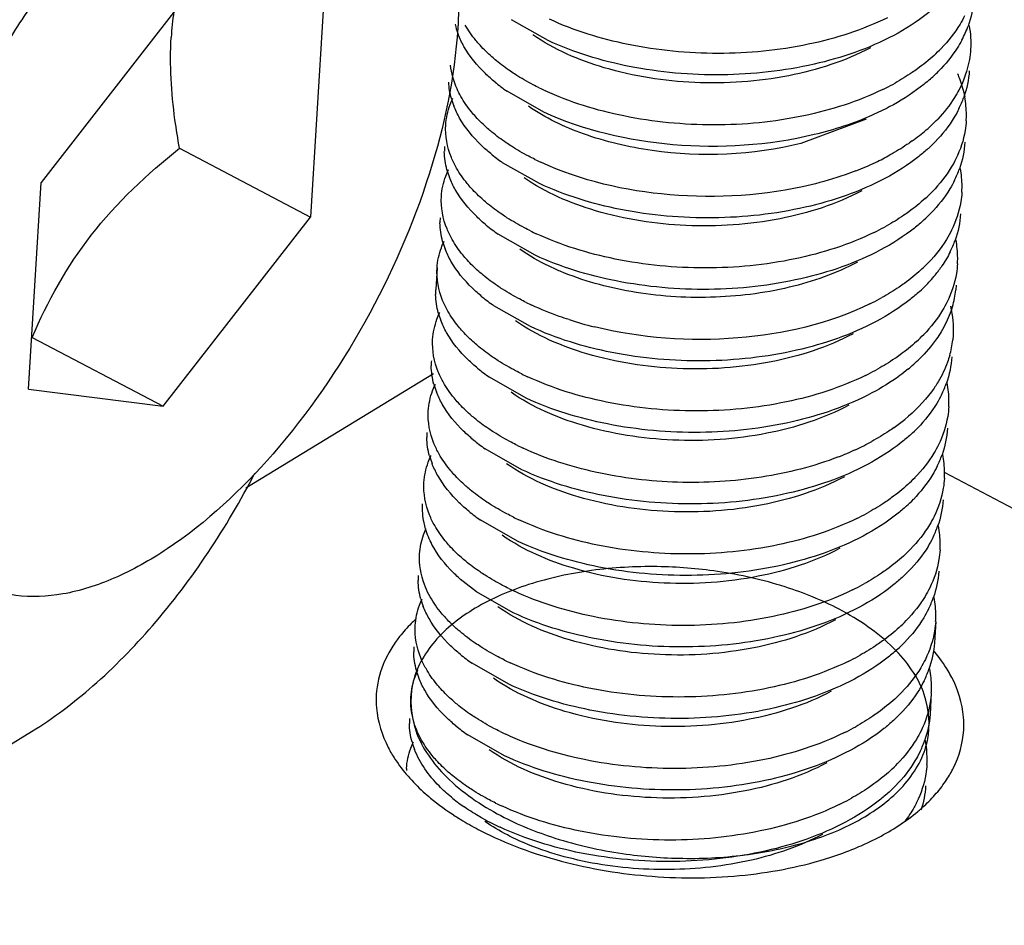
# Model space of a CAD drawing. Header units: millimetres. Extents: x -43833 to -38083, y -3638 to -2112.
# Tile 107 of 114: x -40352 to -40346.31, y -3216.81 to -3211.57. Entities that reach past the tile are written whole.
import ezdxf

# ---------------------------------------------------------------- set-up
doc = ezdxf.new("R2010")
doc.units = ezdxf.units.MM
doc.layers.add('02___PRT_ALL_AXES', color=7, linetype='Continuous')

msp = doc.modelspace()

# ---------------------------------------------------------------- linework, layer by layer
at = {"color": 7, "linetype": 'Continuous'}
for p, q in [((-40351.0285, -3211.4191), (-40351.8796, -3212.5129)), ((-40350.2502, -3211.5189), (-40350.323, -3212.7125)), ((-40348.95, -3211.6922), (-40349.1623, -3211.5713)), ((-40348.9753, -3212.1057), (-40349.1875, -3211.9847)), ((-40347.1123, -3212.1466), (-40347.4894, -3212.2874)), ((-40351.0797, -3212.3149), (-40350.323, -3212.7125)), ((-40349.0005, -3212.5192), (-40349.2128, -3212.3982)), ((-40351.9524, -3213.7065), (-40351.8796, -3212.5129)), ((-40351.1741, -3213.8063), (-40350.323, -3212.7125)), ((-40349.0257, -3212.9326), (-40349.238, -3212.8116)), ((-40346.5923, -3213.1066), (-40346.5946, -3213.1337)), ((-40349.0509, -3213.3461), (-40349.2632, -3213.2251)), ((-40351.9308, -3213.4087), (-40351.1741, -3213.8063)), ((-40346.6099, -3213.396), (-40346.6123, -3213.4231)), ((-40349.6124, -3213.6179), (-40350.6971, -3214.2796)), ((-40349.0762, -3213.7596), (-40349.2884, -3213.6386)), ((-40351.9524, -3213.7065), (-40351.1741, -3213.8063)), ((-40349.1014, -3214.173), (-40349.3137, -3214.052)), ((-40344.777, -3215.179), (-40346.6594, -3214.19)), ((-40349.1266, -3214.5865), (-40349.3389, -3214.4655)), ((-40349.3641, -3214.879), (-40349.4414, -3214.8198)), ((-40349.1518, -3215), (-40349.3641, -3214.879)), ((-40349.1771, -3215.4134), (-40349.3893, -3215.2924)), ((-40374.9025, -3229.6988), (-40351.9341, -3215.6864)), ((-40349.2023, -3215.8269), (-40349.4146, -3215.7059))]:
    msp.add_line(p, q, dxfattribs=at)
for centre, radius, start, end in [((-40349.2963, -3211.7848), 1.8349, 171.8436, 176.5274), ((-40349.0547, -3211.494), 0.4452, 193.5049, 195.4576), ((-40347.1086, -3211.3978), 0.6217, 332.0846, 340.1675), ((-40349.0327, -3211.4877), 0.468, 195.4921, 201.1079), ((-40347.3534, -3211.0854), 0.9382, 312.4253, 315.9615), ((-40347.3809, -3211.189), 0.9667, 310.9067, 315.2465), ((-40348.5637, -3211.0899), 1.0908, 230.5627, 235.1186), ((-40347.6661, -3210.6442), 1.4807, 296.7405, 299.1207), ((-40348.2904, -3210.5273), 1.6043, 243.7132, 245.0287), ((-40347.6955, -3210.5866), 1.5452, 296.1158, 296.7523), ((-40349.058, -3211.9011), 0.468, 195.4921, 201.1079), ((-40347.1266, -3211.8143), 0.6138, 333.733, 340.4678), ((-40347.0964, -3212.123), 0.5631, 0.1079, 10.7902), ((-40347.0786, -3212.1223), 0.5453, 356.4961, 0.0336), ((-40347.39, -3211.4877), 0.954, 310.8852, 316.3881), ((-40347.4853, -3211.3773), 1.0999, 305.5434, 310.8734), ((-40347.3874, -3211.6216), 0.94, 312.4276, 315.7893), ((-40349.1512, -3212.328), 0.3984, 176.4947, 180.6329), ((-40348.5889, -3211.5033), 1.0908, 230.5627, 235.1186), ((-40348.3156, -3210.9408), 1.6043, 243.7132, 245.0287), ((-40347.7889, -3210.8538), 1.7066, 291.1885, 295.3518), ((-40347.7073, -3211.0272), 1.5151, 295.3713, 298.9033), ((-40349.0832, -3212.3146), 0.468, 195.4921, 201.1079), ((-40347.1518, -3212.2277), 0.6138, 333.733, 340.4678), ((-40347.1216, -3212.5365), 0.5631, 0.1079, 10.7902), ((-40347.4038, -3211.9123), 0.9382, 312.4253, 315.9615), ((-40347.1038, -3212.5357), 0.5453, 356.4961, 0.0336), ((-40347.4127, -3212.035), 0.94, 312.4276, 315.7893), ((-40349.1764, -3212.7415), 0.3984, 176.4947, 180.6329), ((-40348.6141, -3211.9168), 1.0908, 230.5627, 235.1186), ((-40348.3409, -3211.3543), 1.6043, 243.7132, 245.0287), ((-40347.7459, -3211.4136), 1.5452, 296.1158, 296.7523), ((-40347.7166, -3211.4711), 1.4807, 296.7405, 299.1207), ((-40349.1084, -3212.7281), 0.468, 195.4921, 201.1079), ((-40347.177, -3212.6412), 0.6138, 333.733, 340.4678), ((-40347.1468, -3212.9499), 0.5631, 0.1079, 10.7902), ((-40347.129, -3212.9492), 0.5453, 356.4961, 0.0336), ((-40347.4402, -3212.314), 0.9544, 312.4411, 314.4682), ((-40347.321, -3212.5534), 0.7829, 321.5694, 323.2616), ((-40347.3722, -3212.5117), 0.8489, 315.7527, 321.5118), ((-40349.2017, -3213.155), 0.3984, 176.4947, 180.6329), ((-40347.4379, -3212.4485), 0.94, 312.4276, 315.7893), ((-40347.1502, -3213.0713), 0.5591, 343.5141, 353.5934), ((-40348.6394, -3212.3303), 1.0908, 230.5627, 235.1186), ((-40347.7418, -3211.8846), 1.4807, 296.7405, 299.1207), ((-40348.3661, -3211.7677), 1.6043, 243.7132, 245.0287), ((-40347.7711, -3211.827), 1.5452, 296.1158, 296.7523), ((-40349.1336, -3213.1415), 0.468, 195.4921, 201.1079), ((-40348.1597, -3211.2281), 2.1827, 252.1389, 256.1321), ((-40347.4543, -3212.7393), 0.9382, 312.4253, 315.9615), ((-40347.1664, -3213.361), 0.5576, 344.191, 353.6035), ((-40349.2269, -3213.5684), 0.3984, 176.4947, 180.6329), ((-40347.5031, -3212.8194), 0.9984, 309.2542, 314.3968), ((-40348.6646, -3212.7437), 1.0908, 230.5627, 235.1186), ((-40347.767, -3212.298), 1.4807, 296.7405, 299.1207), ((-40348.3913, -3212.1812), 1.6043, 243.7132, 245.0287), ((-40347.7964, -3212.2405), 1.5452, 296.1158, 296.7523), ((-40349.1589, -3213.555), 0.468, 195.4921, 201.1079), ((-40347.2275, -3213.4681), 0.6138, 333.733, 340.4678), ((-40347.1973, -3213.7769), 0.5631, 0.1079, 10.7902), ((-40347.1795, -3213.7761), 0.5453, 356.4961, 0.0336), ((-40347.6038, -3213.0077), 1.1293, 305.2987, 309.2682), ((-40347.4883, -3213.2754), 0.94, 312.4276, 315.7893), ((-40349.2521, -3213.9819), 0.3984, 176.4947, 180.6329), ((-40348.6898, -3213.1572), 1.0908, 230.5627, 235.1186), ((-40348.4165, -3212.5947), 1.6043, 243.7132, 245.0287), ((-40347.8941, -3212.4981), 1.7172, 291.2038, 294.7768), ((-40347.8183, -3212.6622), 1.5365, 294.7755, 298.7307), ((-40349.1841, -3213.9685), 0.468, 195.4921, 201.1079), ((-40347.2527, -3213.8816), 0.6138, 333.733, 340.4678), ((-40347.2225, -3214.1903), 0.5631, 0.1079, 10.7902), ((-40347.5047, -3213.5662), 0.9382, 312.4253, 315.9615), ((-40347.2047, -3214.1896), 0.5453, 356.4961, 0.0336), ((-40347.5136, -3213.6889), 0.94, 312.4276, 315.7893), ((-40348.715, -3213.5707), 1.0908, 230.5627, 235.1186), ((-40348.4418, -3213.0081), 1.6043, 243.7132, 245.0287), ((-40347.8468, -3213.0674), 1.5452, 296.1158, 296.7523), ((-40347.8175, -3213.125), 1.4807, 296.7405, 299.1207), ((-40347.2779, -3214.2951), 0.6138, 333.733, 340.4678), ((-40347.2477, -3214.6038), 0.5631, 0.1079, 10.7902), ((-40347.2299, -3214.6031), 0.5453, 356.4961, 0.0336), ((-40347.53, -3213.9797), 0.9382, 312.4253, 315.9615), ((-40349.3026, -3214.8088), 0.3984, 176.4947, 180.6329), ((-40347.5388, -3214.1024), 0.94, 312.4276, 315.7893), ((-40347.8427, -3213.5384), 1.4807, 296.7405, 299.1207), ((-40348.467, -3213.4216), 1.6043, 243.7132, 245.0287), ((-40347.872, -3213.4809), 1.5452, 296.1158, 296.7523), ((-40349.2345, -3214.7954), 0.468, 195.4921, 201.1079), ((-40347.3031, -3214.7085), 0.6138, 333.733, 340.4678), ((-40347.2729, -3215.0173), 0.5631, 0.1079, 10.7902), ((-40348.963, -3214.501), 0.7842, 221.8038, 222.7622), ((-40347.2552, -3215.0165), 0.5453, 356.4961, 0.0336), ((-40347.5552, -3214.3931), 0.9382, 312.4253, 315.9615), ((-40347.564, -3214.5158), 0.94, 312.4276, 315.7893), ((-40349.3278, -3215.2223), 0.3984, 176.4947, 180.6329), ((-40348.7655, -3214.3976), 1.0908, 230.5627, 235.1186), ((-40347.8679, -3213.9519), 1.4807, 296.7405, 299.1207), ((-40348.4926, -3213.8359), 1.6034, 243.7305, 245.0286), ((-40347.8973, -3213.8944), 1.5452, 296.1158, 296.7523), ((-40349.2598, -3215.2089), 0.468, 195.4921, 201.1079), ((-40347.3284, -3215.122), 0.6138, 333.733, 340.4678), ((-40347.2982, -3215.4307), 0.5631, 0.1079, 10.7902), ((-40347.5804, -3214.8066), 0.9382, 312.4253, 315.9615), ((-40347.2804, -3215.43), 0.5453, 356.4961, 0.0336), ((-40347.5892, -3214.9293), 0.94, 312.4276, 315.7893), ((-40349.353, -3215.6358), 0.3984, 176.4947, 180.6329), ((-40348.7907, -3214.8111), 1.0908, 230.5627, 235.1186), ((-40348.5174, -3214.2485), 1.6043, 243.7132, 245.0287), ((-40347.9225, -3214.3078), 1.5452, 296.1158, 296.7523), ((-40347.8931, -3214.3654), 1.4807, 296.7405, 299.1207), ((-40349.285, -3215.6223), 0.468, 195.4921, 201.1079), ((-40347.3536, -3215.5355), 0.6138, 333.733, 340.4678), ((-40347.3234, -3215.8442), 0.5631, 0.1079, 10.7902), ((-40347.6056, -3215.2201), 0.9382, 312.4253, 315.9615), ((-40347.3056, -3215.8435), 0.5453, 356.4961, 0.0336), ((-40349.3708, -3215.9252), 0.3982, 176.4937, 178.1207), ((-40347.6145, -3215.3428), 0.94, 312.4276, 315.7893), ((-40348.8159, -3215.2245), 1.0908, 230.5627, 235.1186), ((-40348.5427, -3214.662), 1.6043, 243.7132, 245.0287), ((-40347.9477, -3214.7213), 1.5452, 296.1158, 296.7523), ((-40347.9184, -3214.7788), 1.4807, 296.7405, 299.1207), ((-40347.4751, -3215.3612), 1.0284, 309.949, 310.719), ((-40348.5767, -3214.8406), 1.5436, 241.0864, 245.0634), ((-40348.4755, -3214.581), 1.8884, 242.2832, 242.793), ((-40347.9211, -3214.5525), 1.9566, 287.9813, 292.3118), ((-40347.8421, -3214.7506), 1.7434, 292.3828, 294.1062)]:
    msp.add_arc(centre, radius, start, end, dxfattribs=at)
for points, start_tangent, end_tangent in [([(-40352.7307, -3213.6068), (-40352.6291, -3212.9839), (-40352.4037, -3212.3309), (-40352.0727, -3211.7008), (-40351.8757, -3211.4104), (-40351.6629, -3211.1446), (-40351.2077, -3210.7074), (-40350.7438, -3210.4246), (-40350.5204, -3210.3489), (-40350.3089, -3210.3193), (-40350.1135, -3210.3363), (-40349.9382, -3210.3998)], (0.060896, 0.998144), (0.885126, -0.465351)), ([(-40349.9382, -3210.3998), (-40349.7209, -3210.5786), (-40349.5666, -3210.8501), (-40349.4823, -3211.2023), (-40349.4719, -3211.6186)], (0.885126, -0.465351), (-0.060896, -0.998144)), ([(-40346.7028, -3211.4885), (-40346.7581, -3211.5355), (-40346.9535, -3211.6622)], (-0.737878, -0.674935), (-0.883068, -0.469245)), ([(-40346.4914, -3211.4527), (-40346.5238, -3211.6087)], (-0.061008, -0.998137), (-0.338174, -0.941084)), ([(-40346.5434, -3211.5484), (-40346.5702, -3211.5976), (-40346.679, -3211.7376)], (-0.441966, -0.897032), (-0.694832, -0.719172)), ([(-40349.3426, -3211.7195), (-40349.3674, -3211.6907), (-40349.4285, -3211.6021)], (-0.671045, 0.741417), (-0.493389, 0.869809)), ([(-40346.99, -3211.5606), (-40347.447, -3211.7136), (-40347.9676, -3211.7661), (-40348.4874, -3211.7146), (-40348.9425, -3211.5682)], (-0.897898, -0.440204), (-0.90649, 0.422228)), ([(-40346.5176, -3211.6064), (-40346.509, -3211.7421)], (0.182465, -0.983212), (-0.061008, -0.998137)), ([(-40349.4719, -3211.6186), (-40349.6355, -3212.4582), (-40350.009, -3213.3197)], (-0.060896, -0.998144), (-0.486582, -0.873635)), ([(-40349.436, -3211.7262), (-40349.4693, -3211.6562)], (-0.493389, 0.869809), (-0.35956, 0.933122)), ([(-40347.0871, -3211.7331), (-40347.5596, -3211.8951), (-40348.1031, -3211.9344), (-40348.6255, -3211.849), (-40349.0383, -3211.658)], (-0.882911, -0.469541), (-0.819494, 0.573087)), ([(-40346.9535, -3211.6622), (-40347.4134, -3211.8286), (-40347.9458, -3211.89), (-40348.4812, -3211.8414), (-40348.95, -3211.6922)], (-0.883068, -0.469245), (-0.90649, 0.422228)), ([(-40351.0797, -3212.3149), (-40351.1057, -3212.15), (-40351.1278, -3211.6737)], (-0.175629, 0.984456), (0.060896, 0.998144)), ([(-40349.249, -3211.8083), (-40349.2744, -3211.7866), (-40349.3426, -3211.7195)], (-0.771613, 0.636092), (-0.671045, 0.741417)), ([(-40346.5593, -3211.6888), (-40346.5866, -3211.7358), (-40346.6944, -3211.8696)], (-0.467293, -0.884103), (-0.703586, -0.71061)), ([(-40349.2566, -3211.9323), (-40349.3118, -3211.8832), (-40349.436, -3211.7262)], (-0.771613, 0.636092), (-0.493389, 0.869809)), ([(-40346.7205, -3211.7779), (-40346.8157, -3211.8553)], (-0.737878, -0.674935), (-0.810027, -0.586392)), ([(-40346.509, -3211.7421), (-40346.5161, -3211.8024), (-40346.5769, -3211.9783)], (-0.061008, -0.998137), (-0.467293, -0.884103)), ([(-40349.4537, -3212.0156), (-40349.4764, -3211.971), (-40349.5144, -3211.8349)], (-0.493389, 0.869809), (-0.10989, 0.993944)), ([(-40349.1371, -3211.8893), (-40349.1668, -3211.8697), (-40349.249, -3211.8083)], (-0.842895, 0.538078), (-0.771613, 0.636092)), ([(-40349.0009, -3211.9657), (-40349.0366, -3211.9475), (-40349.1371, -3211.8893)], (-0.896557, 0.442929), (-0.842895, 0.538078)), ([(-40346.8157, -3211.8553), (-40346.8465, -3211.8768), (-40346.9455, -3211.9377)], (-0.810027, -0.586392), (-0.873485, -0.486851)), ([(-40346.5853, -3211.8829), (-40346.5717, -3211.9163), (-40346.5432, -3212.0176)], (0.400919, -0.916114), (0.18635, -0.982483)), ([(-40346.5166, -3211.8662), (-40346.5481, -3212.0195)], (-0.061119, -0.99813), (-0.333622, -0.942707)), ([(-40349.5089, -3212.0261), (-40349.524, -3211.9326)], (-0.266464, 0.963845), (-0.044982, 0.998988)), ([(-40346.7478, -3211.9196), (-40346.7995, -3211.9616), (-40346.9787, -3212.0757)], (-0.755359, -0.655312), (-0.883107, -0.469172)), ([(-40347.0153, -3211.9741), (-40347.4723, -3212.1271), (-40347.9928, -3212.1796), (-40348.5126, -3212.128), (-40348.9677, -3211.9817)], (-0.897898, -0.440204), (-0.90649, 0.422228)), ([(-40346.5769, -3211.9783), (-40346.602, -3212.0216), (-40346.6992, -3212.1458)], (-0.467293, -0.884103), (-0.688995, -0.724766)), ([(-40349.5413, -3212.1797), (-40349.5164, -3212.0625), (-40349.5004, -3212.0244)], (0.061157, 0.998128), (0.429676, 0.902983)), ([(-40349.3678, -3212.1329), (-40349.3926, -3212.1042), (-40349.4537, -3212.0156)], (-0.671045, 0.741417), (-0.493389, 0.869809)), ([(-40349.4613, -3212.1397), (-40349.4945, -3212.0697)], (-0.493389, 0.869809), (-0.35956, 0.933122)), ([(-40347.4894, -3212.2874), (-40348.349, -3212.3275), (-40348.7463, -3212.2311), (-40349.0635, -3212.0714)], (-0.970773, -0.239999), (-0.819253, 0.573433)), ([(-40347.4128, -3212.236), (-40348.229, -3212.2939), (-40348.9753, -3212.1057)], (-0.972156, -0.234333), (-0.90649, 0.422228)), ([(-40346.9787, -3212.0757), (-40347.0779, -3212.1239), (-40347.4128, -3212.236)], (-0.883107, -0.469172), (-0.972156, -0.234333)), ([(-40346.5762, -3212.0859), (-40346.6034, -3212.1356), (-40346.7137, -3212.277)], (-0.441966, -0.897032), (-0.697021, -0.71705)), ([(-40349.4789, -3212.4291), (-40349.5089, -3212.3674), (-40349.5413, -3212.1797)], (-0.493389, 0.869809), (0.061157, 0.998128)), ([(-40349.2818, -3212.3458), (-40349.337, -3212.2966), (-40349.4613, -3212.1397)], (-0.771613, 0.636092), (-0.493389, 0.869809)), ([(-40349.2743, -3212.2218), (-40349.2996, -3212.2001), (-40349.3678, -3212.1329)], (-0.771613, 0.636092), (-0.671045, 0.741417)), ([(-40346.5343, -3212.1556), (-40346.5406, -3212.2116), (-40346.5938, -3212.3753)], (-0.061119, -0.99813), (-0.441966, -0.897032)), ([(-40349.1623, -3212.3027), (-40349.1921, -3212.2831), (-40349.2743, -3212.2218)], (-0.842895, 0.538078), (-0.771613, 0.636092)), ([(-40346.8459, -3212.2723), (-40346.8765, -3212.2935), (-40346.9751, -3212.3535)], (-0.812996, -0.582269), (-0.875189, -0.483782)), ([(-40346.5418, -3212.2796), (-40346.5733, -3212.433)], (-0.061119, -0.99813), (-0.333622, -0.942707)), ([(-40351.9308, -3213.4087), (-40351.5898, -3212.8174), (-40351.0797, -3212.3149)], (0.391467, 0.920192), (0.782498, 0.622653)), ([(-40349.5342, -3212.4396), (-40349.5496, -3212.3325)], (-0.266464, 0.963845), (-0.011054, 0.999939)), ([(-40349.0261, -3212.3792), (-40349.0619, -3212.361), (-40349.1623, -3212.3027)], (-0.896557, 0.442929), (-0.842895, 0.538078)), ([(-40346.7533, -3212.3154), (-40346.8086, -3212.3625), (-40347.004, -3212.4891)], (-0.737878, -0.674935), (-0.883068, -0.469245)), ([(-40347.4305, -3212.5255), (-40348.2467, -3212.5833), (-40348.9929, -3212.3951)], (-0.972156, -0.234333), (-0.90649, 0.422228)), ([(-40346.5938, -3212.3753), (-40346.6207, -3212.4245), (-40346.7294, -3212.5645)], (-0.441966, -0.897032), (-0.694832, -0.719172)), ([(-40349.5665, -3212.5931), (-40349.5416, -3212.4759), (-40349.5256, -3212.4379)], (0.061157, 0.998128), (0.429676, 0.902983)), ([(-40349.3931, -3212.5464), (-40349.4178, -3212.5177), (-40349.4789, -3212.4291)], (-0.671045, 0.741417), (-0.493389, 0.869809)), ([(-40347.1721, -3212.4451), (-40347.2341, -3212.4679), (-40347.4305, -3212.5255)], (-0.932101, -0.362198), (-0.972156, -0.234333)), ([(-40349.4865, -3212.5531), (-40349.5198, -3212.4831)], (-0.493389, 0.869809), (-0.35956, 0.933122)), ([(-40347.1375, -3212.5601), (-40347.6101, -3212.722), (-40348.1536, -3212.7614), (-40348.676, -3212.6759), (-40349.0887, -3212.4849)], (-0.883061, -0.469258), (-0.819293, 0.573375)), ([(-40347.004, -3212.4891), (-40347.4639, -3212.6556), (-40347.9963, -3212.7169), (-40348.5316, -3212.6683), (-40349.0005, -3212.5192)], (-0.883068, -0.469245), (-0.90649, 0.422228)), ([(-40346.6014, -3212.4994), (-40346.6286, -3212.5491), (-40346.7389, -3212.6905)], (-0.441966, -0.897032), (-0.697021, -0.71705)), ([(-40349.3071, -3212.7593), (-40349.3622, -3212.7101), (-40349.4865, -3212.5531)], (-0.771613, 0.636092), (-0.493389, 0.869809)), ([(-40349.2995, -3212.6352), (-40349.3249, -3212.6136), (-40349.3931, -3212.5464)], (-0.771613, 0.636092), (-0.671045, 0.741417)), ([(-40346.5595, -3212.5691), (-40346.5658, -3212.625), (-40346.619, -3212.7888)], (-0.061119, -0.99813), (-0.441966, -0.897032)), ([(-40349.5042, -3212.8425), (-40349.5341, -3212.7808), (-40349.5665, -3212.5931)], (-0.493389, 0.869809), (0.061157, 0.998128)), ([(-40349.1876, -3212.7162), (-40349.2173, -3212.6966), (-40349.2995, -3212.6352)], (-0.842895, 0.538078), (-0.771613, 0.636092)), ([(-40346.7709, -3212.6048), (-40346.8662, -3212.6822)], (-0.737878, -0.674935), (-0.810027, -0.586392)), ([(-40346.8662, -3212.6822), (-40346.8969, -3212.7037), (-40346.996, -3212.7646)], (-0.810027, -0.586392), (-0.873485, -0.486851)), ([(-40349.5594, -3212.8531), (-40349.5748, -3212.7459)], (-0.266464, 0.963845), (-0.011054, 0.999939)), ([(-40349.0514, -3212.7927), (-40349.0871, -3212.7744), (-40349.1876, -3212.7162)], (-0.896557, 0.442929), (-0.842895, 0.538078)), ([(-40346.7785, -3212.7289), (-40346.8338, -3212.7759), (-40347.0292, -3212.9026)], (-0.737878, -0.674935), (-0.883068, -0.469245)), ([(-40346.5671, -3212.6931), (-40346.5985, -3212.8464)], (-0.061119, -0.99813), (-0.333622, -0.942707)), ([(-40347.0657, -3212.801), (-40347.5227, -3212.954), (-40348.0433, -3213.0065), (-40348.5631, -3212.955), (-40349.0181, -3212.8086)], (-0.897898, -0.440204), (-0.90649, 0.422228)), ([(-40346.619, -3212.7888), (-40346.6488, -3212.8427), (-40346.7716, -3212.9951)], (-0.441966, -0.897032), (-0.71354, -0.700614)), ([(-40349.5918, -3213.0066), (-40349.5669, -3212.8894), (-40349.5508, -3212.8514)], (0.061157, 0.998128), (0.429676, 0.902983)), ([(-40349.4183, -3212.9599), (-40349.443, -3212.9311), (-40349.5042, -3212.8425)], (-0.671045, 0.741417), (-0.493389, 0.869809)), ([(-40349.5117, -3212.9666), (-40349.545, -3212.8966)], (-0.493389, 0.869809), (-0.35956, 0.933122)), ([(-40348.8796, -3213.0258), (-40348.9437, -3212.9969), (-40349.114, -3212.8984)], (-0.921167, 0.389167), (-0.819507, 0.573069)), ([(-40347.0292, -3212.9026), (-40347.4891, -3213.069), (-40348.0215, -3213.1304), (-40348.5569, -3213.0818), (-40349.0257, -3212.9326)], (-0.883068, -0.469245), (-0.90649, 0.422228)), ([(-40346.6266, -3212.9128), (-40346.6747, -3212.995), (-40346.6937, -3213.0216)], (-0.441966, -0.897032), (-0.598093, -0.801426)), ([(-40349.3323, -3213.1727), (-40349.3874, -3213.1236), (-40349.5117, -3212.9666)], (-0.771613, 0.636092), (-0.493389, 0.869809)), ([(-40349.3247, -3213.0487), (-40349.3501, -3213.027), (-40349.4183, -3212.9599)], (-0.771613, 0.636092), (-0.671045, 0.741417)), ([(-40347.1627, -3212.9735), (-40347.5565, -3213.1184), (-40348.0109, -3213.1764), (-40348.4707, -3213.1432), (-40348.8796, -3213.0258)], (-0.882883, -0.469593), (-0.921167, 0.389167)), ([(-40349.5294, -3213.256), (-40349.5594, -3213.1943), (-40349.5918, -3213.0066)], (-0.493389, 0.869809), (0.061157, 0.998128)), ([(-40346.7962, -3213.0183), (-40346.8914, -3213.0957)], (-0.737878, -0.674935), (-0.810027, -0.586392)), ([(-40346.5847, -3212.9825), (-40346.591, -3213.0385), (-40346.6443, -3213.2023)], (-0.061119, -0.99813), (-0.441966, -0.897032)), ([(-40349.2128, -3213.1297), (-40349.2425, -3213.1101), (-40349.3247, -3213.0487)], (-0.842895, 0.538078), (-0.771613, 0.636092)), ([(-40349.0766, -3213.2061), (-40349.1123, -3213.1879), (-40349.2128, -3213.1297)], (-0.896557, 0.442929), (-0.842895, 0.538078)), ([(-40346.8037, -3213.1424), (-40346.859, -3213.1894), (-40347.0544, -3213.316)], (-0.737878, -0.674935), (-0.883068, -0.469245)), ([(-40346.8914, -3213.0957), (-40346.9222, -3213.1172), (-40347.0212, -3213.1781)], (-0.810027, -0.586392), (-0.873485, -0.486851)), ([(-40349.5846, -3213.2665), (-40349.6, -3213.1594)], (-0.266464, 0.963845), (-0.011054, 0.999939)), ([(-40346.6443, -3213.2023), (-40346.6711, -3213.2514), (-40346.7799, -3213.3914)], (-0.441966, -0.897032), (-0.694832, -0.719172)), ([(-40349.4435, -3213.3733), (-40349.4683, -3213.3446), (-40349.5294, -3213.256)], (-0.671045, 0.741417), (-0.493389, 0.869809)), ([(-40348.8291, -3213.3056), (-40348.8852, -3213.2865), (-40349.0434, -3213.2221)], (-0.951641, 0.307213), (-0.90649, 0.422228)), ([(-40347.0909, -3213.2145), (-40347.8547, -3213.4114), (-40348.6828, -3213.3471)], (-0.897898, -0.440204), (-0.970729, 0.240177)), ([(-40346.6141, -3213.23), (-40346.6265, -3213.2672), (-40346.6791, -3213.3761)], (-0.283, -0.95912), (-0.516579, -0.85624)), ([(-40346.6253, -3213.228), (-40346.6099, -3213.396)], (0.23663, -0.9716), (-0.060612, -0.998161)), ([(-40349.617, -3213.42), (-40349.5921, -3213.3029), (-40349.5761, -3213.2648)], (0.061157, 0.998128), (0.429676, 0.902983)), ([(-40349.5369, -3213.38), (-40349.5702, -3213.3101)], (-0.493389, 0.869809), (-0.35956, 0.933122)), ([(-40347.1879, -3213.387), (-40347.6605, -3213.549), (-40348.204, -3213.5883), (-40348.7264, -3213.5029), (-40349.1392, -3213.3118)], (-0.882988, -0.469396), (-0.819217, 0.573483)), ([(-40347.0544, -3213.316), (-40347.5143, -3213.4825), (-40348.0467, -3213.5438), (-40348.5821, -3213.4952), (-40349.0509, -3213.3461)], (-0.883068, -0.469245), (-0.90649, 0.422228)), ([(-40350.009, -3213.3197), (-40350.5393, -3214.0804), (-40351.1502, -3214.6307), (-40351.4586, -3214.8007), (-40351.7541, -3214.8916), (-40352.026, -3214.9), (-40352.2644, -3214.8257)], (-0.486582, -0.873635), (-0.885126, 0.465351)), ([(-40349.3499, -3213.4621), (-40349.3753, -3213.4405), (-40349.4435, -3213.3733)], (-0.771613, 0.636092), (-0.671045, 0.741417)), ([(-40349.5546, -3213.6695), (-40349.5846, -3213.6078), (-40349.617, -3213.42)], (-0.493389, 0.869809), (0.061157, 0.998128)), ([(-40349.3575, -3213.5862), (-40349.4127, -3213.537), (-40349.5369, -3213.38)], (-0.771613, 0.636092), (-0.493389, 0.869809)), ([(-40346.8214, -3213.4318), (-40346.9166, -3213.5091)], (-0.737878, -0.674935), (-0.810027, -0.586392)), ([(-40346.6791, -3213.3761), (-40346.7056, -3213.4167), (-40346.8046, -3213.5328)], (-0.516579, -0.856239), (-0.713824, -0.700325)), ([(-40349.238, -3213.5431), (-40349.2677, -3213.5235), (-40349.3499, -3213.4621)], (-0.842895, 0.538078), (-0.771613, 0.636092)), ([(-40349.1018, -3213.6196), (-40349.1375, -3213.6014), (-40349.238, -3213.5431)], (-0.896557, 0.442929), (-0.842895, 0.538078)), ([(-40346.9166, -3213.5091), (-40346.9474, -3213.5307), (-40347.0464, -3213.5915)], (-0.810027, -0.586392), (-0.873485, -0.486851)), ([(-40346.6299, -3213.5129), (-40346.6424, -3213.5518), (-40346.6968, -3213.6655)], (-0.271759, -0.962365), (-0.516579, -0.856239)), ([(-40346.6175, -3213.52), (-40346.649, -3213.6734)], (-0.061119, -0.99813), (-0.333622, -0.942707)), ([(-40349.6098, -3213.68), (-40349.6253, -3213.5728)], (-0.266464, 0.963845), (-0.011054, 0.999939)), ([(-40346.8714, -3213.5925), (-40346.9187, -3213.6292), (-40347.0797, -3213.7295)], (-0.773753, -0.633487), (-0.88303, -0.469316)), ([(-40347.1162, -3213.628), (-40347.5732, -3213.7809), (-40348.0937, -3213.8334), (-40348.6135, -3213.7819), (-40349.0686, -3213.6355)], (-0.897898, -0.440204), (-0.90649, 0.422228)), ([(-40349.6422, -3213.8335), (-40349.6173, -3213.7163), (-40349.6013, -3213.6783)], (0.061157, 0.998128), (0.429676, 0.902983)), ([(-40349.4687, -3213.7868), (-40349.4935, -3213.7581), (-40349.5546, -3213.6695)], (-0.671045, 0.741417), (-0.493389, 0.869809)), ([(-40346.6968, -3213.6655), (-40346.7352, -3213.7227), (-40346.889, -3213.8819)], (-0.516579, -0.856239), (-0.773753, -0.633487)), ([(-40349.5622, -3213.7935), (-40349.5954, -3213.7235)], (-0.493389, 0.869809), (-0.35956, 0.933122)), ([(-40347.2132, -3213.8004), (-40347.6858, -3213.9625), (-40348.2293, -3214.0018), (-40348.7516, -3213.9163), (-40349.1644, -3213.7253)], (-0.883043, -0.469293), (-0.819341, 0.573306)), ([(-40347.0797, -3213.7295), (-40347.5396, -3213.896), (-40348.0719, -3213.9573), (-40348.6073, -3213.9087), (-40349.0762, -3213.7596)], (-0.88303, -0.469316), (-0.90649, 0.422228)), ([(-40346.6771, -3213.7398), (-40346.7043, -3213.7895), (-40346.8146, -3213.9309)], (-0.441966, -0.897032), (-0.697021, -0.71705)), ([(-40349.3827, -3213.9997), (-40349.4379, -3213.9505), (-40349.5622, -3213.7935)], (-0.771613, 0.636092), (-0.493389, 0.869809)), ([(-40349.3752, -3213.8756), (-40349.4005, -3213.854), (-40349.4687, -3213.7868)], (-0.771613, 0.636092), (-0.671045, 0.741417)), ([(-40346.6352, -3213.8095), (-40346.6415, -3213.8654), (-40346.6947, -3214.0292)], (-0.061119, -0.99813), (-0.441966, -0.897032)), ([(-40349.5798, -3214.0829), (-40349.6098, -3214.0212), (-40349.6422, -3213.8335)], (-0.493389, 0.869809), (0.061157, 0.998128)), ([(-40349.2632, -3213.9566), (-40349.293, -3213.937), (-40349.3752, -3213.8756)], (-0.842895, 0.538078), (-0.771613, 0.636092)), ([(-40346.9513, -3213.9293), (-40346.9818, -3213.9503), (-40347.0798, -3214.0095)], (-0.815762, -0.578387), (-0.876581, -0.481254)), ([(-40346.6427, -3213.9335), (-40346.6742, -3214.0868)], (-0.061119, -0.99813), (-0.333622, -0.942707)), ([(-40349.6351, -3214.0935), (-40349.6505, -3213.9863)], (-0.266464, 0.963845), (-0.011054, 0.999939)), ([(-40349.127, -3214.0331), (-40349.1628, -3214.0148), (-40349.2632, -3213.9566)], (-0.896557, 0.442929), (-0.842895, 0.538078)), ([(-40346.8542, -3213.9693), (-40346.9095, -3214.0163), (-40347.1049, -3214.143)], (-0.737878, -0.674935), (-0.883068, -0.469245)), ([(-40347.273, -3214.099), (-40347.7164, -3214.216), (-40348.2015, -3214.2456), (-40348.6773, -3214.1872), (-40349.0938, -3214.049)], (-0.93209, -0.362228), (-0.90649, 0.422228)), ([(-40346.6947, -3214.0292), (-40346.7216, -3214.0783), (-40346.8303, -3214.2184)], (-0.441966, -0.897032), (-0.694832, -0.719172)), ([(-40349.6674, -3214.247), (-40349.6425, -3214.1298), (-40349.6265, -3214.0918)], (0.061157, 0.998128), (0.429676, 0.902983)), ([(-40349.494, -3214.2003), (-40349.5187, -3214.1715), (-40349.5798, -3214.0829)], (-0.671045, 0.741417), (-0.493389, 0.869809)), ([(-40349.5874, -3214.207), (-40349.6207, -3214.137)], (-0.493389, 0.869809), (-0.35956, 0.933122)), ([(-40347.2384, -3214.2139), (-40347.711, -3214.3759), (-40348.2545, -3214.4152), (-40348.7768, -3214.3298), (-40349.1897, -3214.1388)], (-0.882864, -0.469629), (-0.819499, 0.57308)), ([(-40347.1049, -3214.143), (-40347.5648, -3214.3094), (-40348.0972, -3214.3708), (-40348.6325, -3214.3222), (-40349.1014, -3214.173)], (-0.883068, -0.469245), (-0.90649, 0.422228)), ([(-40346.7023, -3214.1532), (-40346.7295, -3214.2029), (-40346.8398, -3214.3444)], (-0.441966, -0.897032), (-0.697021, -0.71705)), ([(-40351.9341, -3215.6864), (-40351.5798, -3215.4234), (-40351.2361, -3215.0754), (-40350.6445, -3214.1936)], (0.853676, 0.520805), (0.459064, 0.888403)), ([(-40349.408, -3214.4131), (-40349.4631, -3214.364), (-40349.5874, -3214.207)], (-0.771613, 0.636092), (-0.493389, 0.869809)), ([(-40349.4004, -3214.2891), (-40349.4258, -3214.2674), (-40349.494, -3214.2003)], (-0.771613, 0.636092), (-0.671045, 0.741417)), ([(-40346.6604, -3214.2229), (-40346.6667, -3214.2789), (-40346.7199, -3214.4427)], (-0.061119, -0.99813), (-0.441966, -0.897032)), ([(-40349.6051, -3214.4964), (-40349.635, -3214.4347), (-40349.6674, -3214.247)], (-0.493389, 0.869809), (0.061157, 0.998128)), ([(-40346.8718, -3214.2587), (-40346.9671, -3214.3361)], (-0.737878, -0.674935), (-0.810027, -0.586392)), ([(-40349.2885, -3214.37), (-40349.3182, -3214.3505), (-40349.4004, -3214.2891)], (-0.842895, 0.538078), (-0.771613, 0.636092)), ([(-40346.9671, -3214.3361), (-40346.9978, -3214.3576), (-40347.0969, -3214.4185)], (-0.810027, -0.586392), (-0.873485, -0.486851)), ([(-40349.6578, -3214.5155), (-40349.6669, -3214.4794), (-40349.675, -3214.371)], (-0.285225, 0.958461), (0.060893, 0.998144)), ([(-40349.1523, -3214.4465), (-40349.188, -3214.4283), (-40349.2885, -3214.37)], (-0.896557, 0.442929), (-0.842895, 0.538078)), ([(-40346.8794, -3214.3827), (-40346.9347, -3214.4298), (-40347.1301, -3214.5564)], (-0.737878, -0.674935), (-0.883068, -0.469245)), ([(-40346.668, -3214.347), (-40346.6994, -3214.5003)], (-0.061119, -0.99813), (-0.333622, -0.942707)), ([(-40347.1666, -3214.4549), (-40347.6236, -3214.6079), (-40348.1442, -3214.6604), (-40348.664, -3214.6088), (-40349.119, -3214.4625)], (-0.897898, -0.440204), (-0.90649, 0.422228)), ([(-40346.7199, -3214.4427), (-40346.7468, -3214.4918), (-40346.8555, -3214.6318)], (-0.441966, -0.897032), (-0.694832, -0.719172)), ([(-40349.6927, -3214.6604), (-40349.6698, -3214.5489), (-40349.6551, -3214.5126)], (0.060893, 0.998144), (0.413833, 0.910353)), ([(-40349.5192, -3214.6137), (-40349.5439, -3214.585), (-40349.6051, -3214.4964)], (-0.671045, 0.741417), (-0.493389, 0.869809)), ([(-40349.621, -3214.6051), (-40349.6578, -3214.5155)], (-0.465895, 0.88484), (-0.285225, 0.958461)), ([(-40347.2636, -3214.6274), (-40347.7362, -3214.7894), (-40348.2797, -3214.8287), (-40348.8021, -3214.7432), (-40349.2149, -3214.5522)], (-0.883039, -0.4693), (-0.819199, 0.573509)), ([(-40347.1301, -3214.5564), (-40347.59, -3214.7229), (-40348.1224, -3214.7842), (-40348.6578, -3214.7356), (-40349.1266, -3214.5865)], (-0.883068, -0.469245), (-0.90649, 0.422228)), ([(-40346.7275, -3214.5667), (-40346.7547, -3214.6164), (-40346.865, -3214.7578)], (-0.441966, -0.897032), (-0.697021, -0.71705)), ([(-40349.4414, -3214.8198), (-40349.4974, -3214.7685), (-40349.621, -3214.6051)], (-0.764819, 0.644245), (-0.465895, 0.88484)), ([(-40349.4256, -3214.7025), (-40349.451, -3214.6809), (-40349.5192, -3214.6137)], (-0.771613, 0.636092), (-0.671045, 0.741417)), ([(-40349.6387, -3214.8945), (-40349.6648, -3214.8365), (-40349.6927, -3214.6604)], (-0.465895, 0.88484), (0.060893, 0.998144)), ([(-40346.8971, -3214.6722), (-40346.9923, -3214.7495)], (-0.737878, -0.674935), (-0.810027, -0.586392)), ([(-40346.6856, -3214.6364), (-40346.6919, -3214.6924), (-40346.7452, -3214.8561)], (-0.061119, -0.99813), (-0.441966, -0.897032)), ([(-40347.2681, -3214.9803), (-40347.5812, -3214.8507), (-40347.9716, -3214.7613), (-40348.3195, -3214.7335), (-40348.6986, -3214.756), (-40349.0631, -3214.8376), (-40349.3707, -3214.9742), (-40349.6047, -3215.1658), (-40349.7331, -3215.4141), (-40349.7146, -3215.6808), (-40349.5378, -3215.9484), (-40349.2234, -3216.1732)], (-0.885251, 0.465114), (0.885251, -0.465114)), ([(-40349.3137, -3214.7835), (-40349.3434, -3214.7639), (-40349.4256, -3214.7025)], (-0.842895, 0.538078), (-0.771613, 0.636092)), ([(-40349.1775, -3214.86), (-40349.2132, -3214.8418), (-40349.3137, -3214.7835)], (-0.896557, 0.442929), (-0.842895, 0.538078)), ([(-40346.9046, -3214.7962), (-40346.9599, -3214.8433), (-40347.1553, -3214.9699)], (-0.737878, -0.674935), (-0.883068, -0.469245)), ([(-40346.9923, -3214.7495), (-40347.0231, -3214.771), (-40347.1221, -3214.8319)], (-0.810027, -0.586392), (-0.873485, -0.486851)), ([(-40346.6932, -3214.7604), (-40346.7247, -3214.9137)], (-0.061119, -0.99813), (-0.333622, -0.942707)), ([(-40349.6855, -3214.9204), (-40349.7009, -3214.8132)], (-0.266464, 0.963845), (-0.011054, 0.999939)), ([(-40349.5476, -3215.0237), (-40349.5743, -3214.9921), (-40349.6387, -3214.8945)], (-0.666554, 0.745457), (-0.465895, 0.88484)), ([(-40347.1918, -3214.8684), (-40347.6488, -3215.0213), (-40348.1694, -3215.0738), (-40348.6892, -3215.0223), (-40349.1443, -3214.8759)], (-0.897898, -0.440204), (-0.90649, 0.422228)), ([(-40346.7452, -3214.8561), (-40346.7721, -3214.9053), (-40346.8808, -3215.0453)], (-0.441966, -0.897032), (-0.694832, -0.719172)), ([(-40349.7179, -3215.0739), (-40349.693, -3214.9567), (-40349.677, -3214.9187)], (0.061157, 0.998128), (0.429676, 0.902983)), ([(-40349.6378, -3215.0339), (-40349.6711, -3214.9639)], (-0.493389, 0.869809), (-0.35956, 0.933122)), ([(-40347.2889, -3215.0408), (-40347.7615, -3215.2028), (-40348.3049, -3215.2422), (-40348.8273, -3215.1567), (-40349.2401, -3214.9657)], (-0.883005, -0.469363), (-0.819391, 0.573236)), ([(-40349.2234, -3216.1732), (-40348.9103, -3216.3028), (-40348.5199, -3216.3922), (-40348.1721, -3216.4199), (-40347.7929, -3216.3974), (-40347.4284, -3216.3158), (-40347.1209, -3216.1793), (-40346.8869, -3215.9877), (-40346.7584, -3215.7394), (-40346.777, -3215.4727), (-40346.9537, -3215.205), (-40347.2681, -3214.9803)], (0.885251, -0.465114), (-0.885251, 0.465114)), ([(-40347.1553, -3214.9699), (-40347.6152, -3215.1364), (-40348.1476, -3215.1977), (-40348.683, -3215.1491), (-40349.1518, -3215)], (-0.883068, -0.469245), (-0.90649, 0.422228)), ([(-40346.7527, -3214.9802), (-40346.7799, -3215.0299), (-40346.8903, -3215.1713)], (-0.441966, -0.897032), (-0.697021, -0.71705)), ([(-40349.7155, -3215.038), (-40349.7407, -3215.0623), (-40349.8077, -3215.1378)], (-0.732451, -0.68082), (-0.616883, -0.787055)), ([(-40349.6555, -3215.3233), (-40349.6855, -3215.2616), (-40349.7179, -3215.0739)], (-0.493389, 0.869809), (0.061157, 0.998128)), ([(-40349.4584, -3215.24), (-40349.5136, -3215.1909), (-40349.6378, -3215.0339)], (-0.771613, 0.636092), (-0.493389, 0.869809)), ([(-40349.459, -3215.1092), (-40349.4804, -3215.0906), (-40349.5387, -3215.0334)], (-0.764819, 0.644245), (-0.678929, 0.734204)), ([(-40346.7108, -3215.0499), (-40346.7172, -3215.1058), (-40346.7704, -3215.2696)], (-0.061119, -0.99813), (-0.441966, -0.897032)), ([(-40349.8077, -3215.1378), (-40349.827, -3215.1635), (-40349.8763, -3215.2427)], (-0.616883, -0.787055), (-0.467358, -0.884068)), ([(-40349.3389, -3215.1969), (-40349.371, -3215.1758), (-40349.459, -3215.1092)], (-0.842856, 0.538139), (-0.764819, 0.644245)), ([(-40346.9223, -3215.0856), (-40347.0175, -3215.163)], (-0.737878, -0.674935), (-0.810027, -0.586392)), ([(-40347.0175, -3215.163), (-40347.0483, -3215.1845), (-40347.1474, -3215.2454)], (-0.810027, -0.586392), (-0.873485, -0.486851)), ([(-40346.7184, -3215.1739), (-40346.7499, -3215.3272)], (-0.061119, -0.99813), (-0.333622, -0.942707)), ([(-40349.8763, -3215.2427), (-40349.9025, -3215.299), (-40349.9426, -3215.4735)], (-0.467358, -0.884068), (-0.060554, -0.998165)), ([(-40349.7107, -3215.3339), (-40349.7262, -3215.2267)], (-0.266464, 0.963845), (-0.011054, 0.999939)), ([(-40349.2022, -3215.2737), (-40349.2381, -3215.2554), (-40349.3389, -3215.1969)], (-0.896692, 0.442656), (-0.842856, 0.538139)), ([(-40346.9298, -3215.2097), (-40346.9851, -3215.2567), (-40347.1805, -3215.3834)], (-0.737878, -0.674935), (-0.883068, -0.469245)), ([(-40346.6181, -3215.3735), (-40346.6391, -3215.3357), (-40346.7179, -3215.2249)], (-0.459309, 0.888277), (-0.640034, 0.768346)), ([(-40347.2171, -3215.2818), (-40347.6741, -3215.4348), (-40348.1946, -3215.4873), (-40348.7144, -3215.4358), (-40349.1695, -3215.2894)], (-0.897898, -0.440204), (-0.90649, 0.422228)), ([(-40346.7704, -3215.2696), (-40346.7973, -3215.3187), (-40346.906, -3215.4587)], (-0.441966, -0.897032), (-0.694832, -0.719172)), ([(-40349.7431, -3215.4874), (-40349.7182, -3215.3702), (-40349.7022, -3215.3321)], (0.061157, 0.998128), (0.429676, 0.902983)), ([(-40349.5697, -3215.4407), (-40349.5944, -3215.4119), (-40349.6555, -3215.3233)], (-0.671045, 0.741417), (-0.493389, 0.869809)), ([(-40349.6631, -3215.4474), (-40349.6963, -3215.3774)], (-0.493389, 0.869809), (-0.35956, 0.933122)), ([(-40347.3141, -3215.4543), (-40347.7867, -3215.6163), (-40348.3302, -3215.6556), (-40348.8525, -3215.5702), (-40349.2653, -3215.3792)], (-0.882857, -0.469641), (-0.819467, 0.573127)), ([(-40347.1805, -3215.3834), (-40347.6405, -3215.5498), (-40348.1728, -3215.6112), (-40348.7082, -3215.5626), (-40349.1771, -3215.4134)], (-0.883068, -0.469245), (-0.90649, 0.422228)), ([(-40346.778, -3215.3936), (-40346.8052, -3215.4433), (-40346.9155, -3215.5848)], (-0.441966, -0.897032), (-0.697021, -0.71705)), ([(-40346.5489, -3215.6799), (-40346.5498, -3215.6031), (-40346.6181, -3215.3735)], (0.060554, 0.998165), (-0.459309, 0.888277)), ([(-40349.9426, -3215.4735), (-40349.9417, -3215.5504), (-40349.8734, -3215.78)], (-0.060554, -0.998165), (0.459309, -0.888277)), ([(-40349.4836, -3215.6535), (-40349.5388, -3215.6043), (-40349.6631, -3215.4474)], (-0.771613, 0.636092), (-0.493389, 0.869809)), ([(-40349.4761, -3215.5295), (-40349.5014, -3215.5078), (-40349.5697, -3215.4407)], (-0.771613, 0.636092), (-0.671045, 0.741417)), ([(-40346.7361, -3215.4633), (-40346.7424, -3215.5193), (-40346.7956, -3215.6831)], (-0.061119, -0.99813), (-0.441966, -0.897032)), ([(-40349.6807, -3215.7368), (-40349.7107, -3215.6751), (-40349.7431, -3215.4874)], (-0.493389, 0.869809), (0.061157, 0.998128)), ([(-40349.3641, -3215.6104), (-40349.3939, -3215.5909), (-40349.4761, -3215.5295)], (-0.842895, 0.538078), (-0.771613, 0.636092)), ([(-40346.9475, -3215.4991), (-40347.0428, -3215.5764)], (-0.737878, -0.674935), (-0.810027, -0.586392)), ([(-40347.0428, -3215.5764), (-40347.0735, -3215.598), (-40347.1726, -3215.6589)], (-0.810027, -0.586392), (-0.873485, -0.486851)), ([(-40346.7436, -3215.5874), (-40346.7751, -3215.7407)], (-0.061119, -0.99813), (-0.333622, -0.942707)), ([(-40349.736, -3215.7473), (-40349.7514, -3215.6402)], (-0.266464, 0.963845), (-0.011054, 0.999939)), ([(-40349.2279, -3215.6869), (-40349.2637, -3215.6687), (-40349.3641, -3215.6104)], (-0.896557, 0.442929), (-0.842895, 0.538078)), ([(-40346.9551, -3215.6231), (-40347.0104, -3215.6702), (-40347.2058, -3215.7968)], (-0.737878, -0.674935), (-0.883068, -0.469245)), ([(-40347.2423, -3215.6953), (-40347.6993, -3215.8482), (-40348.2199, -3215.9007), (-40348.7397, -3215.8492), (-40349.1947, -3215.7029)], (-0.897898, -0.440204), (-0.90649, 0.422228)), ([(-40346.7956, -3215.6831), (-40346.8225, -3215.7322), (-40346.9312, -3215.8722)], (-0.441966, -0.897032), (-0.694832, -0.719172)), ([(-40346.6475, -3215.9653), (-40346.6079, -3215.8964), (-40346.5489, -3215.6799)], (0.54875, 0.835986), (0.060554, 0.998165)), ([(-40349.7683, -3215.9008), (-40349.7435, -3215.7837), (-40349.7274, -3215.7456)], (0.061157, 0.998128), (0.429676, 0.902983)), ([(-40349.5949, -3215.8541), (-40349.6196, -3215.8254), (-40349.6807, -3215.7368)], (-0.671045, 0.741417), (-0.493389, 0.869809)), ([(-40349.8734, -3215.78), (-40349.8348, -3215.8461), (-40349.6713, -3216.0349)], (0.459309, -0.888277), (0.739871, -0.672748)), ([(-40349.5089, -3216.067), (-40349.5803, -3216.0017), (-40349.7216, -3215.7909)], (-0.771613, 0.636092), (-0.35956, 0.933122)), ([(-40347.3393, -3215.8678), (-40347.8119, -3216.0298), (-40348.3554, -3216.0691), (-40348.8778, -3215.9836), (-40349.2906, -3215.7926)], (-0.883068, -0.469246), (-0.819203, 0.573504)), ([(-40347.2058, -3215.7968), (-40347.6657, -3215.9633), (-40348.1981, -3216.0246), (-40348.7334, -3215.976), (-40349.2023, -3215.8269)], (-0.883068, -0.469245), (-0.90649, 0.422228)), ([(-40346.8032, -3215.8071), (-40346.8304, -3215.8568), (-40346.9407, -3215.9982)], (-0.441966, -0.897032), (-0.697021, -0.71705)), ([(-40349.5013, -3215.9429), (-40349.5267, -3215.9213), (-40349.5949, -3215.8541)], (-0.771613, 0.636092), (-0.671045, 0.741417)), ([(-40346.7613, -3215.8768), (-40346.7676, -3215.9328), (-40346.8208, -3216.0965)], (-0.061119, -0.99813), (-0.441966, -0.897032)), ([(-40346.9727, -3215.9126), (-40347.068, -3215.9899)], (-0.737878, -0.674935), (-0.810027, -0.586392)), ([(-40349.3894, -3216.0239), (-40349.4191, -3216.0043), (-40349.5013, -3215.9429)], (-0.842895, 0.538078), (-0.771613, 0.636092)), ([(-40347.068, -3215.9899), (-40347.0987, -3216.0114), (-40347.1978, -3216.0723)], (-0.810027, -0.586392), (-0.873485, -0.486851)), ([(-40346.7072, -3216.0441), (-40346.6475, -3215.9653)], (0.652349, 0.757919), (0.54875, 0.835986)), ([(-40349.6713, -3216.0349), (-40349.629, -3216.0716), (-40349.4863, -3216.1756)], (0.739871, -0.672748), (0.841094, -0.540889)), ([(-40349.2532, -3216.1004), (-40349.2889, -3216.0822), (-40349.3894, -3216.0239)], (-0.896557, 0.442929), (-0.842895, 0.538078)), ([(-40346.9803, -3216.0366), (-40347.0356, -3216.0837), (-40347.231, -3216.2103)], (-0.737878, -0.674935), (-0.883068, -0.469245)), ([(-40346.8042, -3216.1406), (-40346.7779, -3216.1172), (-40346.7072, -3216.0441)], (0.757904, 0.652367), (0.652349, 0.757919)), ([(-40346.7689, -3216.0008), (-40346.796, -3216.1413)], (-0.061119, -0.99813), (-0.311833, -0.950137)), ([(-40346.8208, -3216.0965), (-40346.8357, -3216.1249), (-40346.8898, -3216.2078)], (-0.441966, -0.897032), (-0.601334, -0.798998)), ([(-40349.323, -3216.1919), (-40349.3537, -3216.1744), (-40349.4398, -3216.1194)], (-0.875013, 0.4841), (-0.819719, 0.572765)), ([(-40347.2675, -3216.1088), (-40347.7245, -3216.2617), (-40348.2451, -3216.3142), (-40348.7649, -3216.2627), (-40349.2199, -3216.1163)], (-0.897898, -0.440204), (-0.90649, 0.422228)), ([(-40347.1301, -3216.342), (-40347.0416, -3216.2991), (-40346.8147, -3216.1496)], (0.912729, 0.408566), (0.766603, 0.642122)), ([(-40349.4863, -3216.1756), (-40349.4544, -3216.1956), (-40349.3538, -3216.2527)], (0.841094, -0.540889), (0.885251, -0.465114)), ([(-40349.1373, -3216.3085), (-40349.1854, -3216.2847), (-40349.3158, -3216.2061)], (-0.904383, 0.426721), (-0.819436, 0.57317)), ([(-40347.231, -3216.2103), (-40347.6909, -3216.3767), (-40348.2233, -3216.4381), (-40348.7587, -3216.3895), (-40349.2275, -3216.2404)], (-0.883068, -0.469245), (-0.90649, 0.422228)), ([(-40349.3389, -3216.2604), (-40348.8753, -3216.4357), (-40348.3482, -3216.524), (-40347.8106, -3216.5163), (-40347.3171, -3216.4136)], (0.889354, -0.457219), (0.951025, 0.309113)), ([(-40347.3645, -3216.2812), (-40347.7752, -3216.4301), (-40348.2492, -3216.4848), (-40348.7241, -3216.4413), (-40349.1373, -3216.3085)], (-0.882971, -0.469428), (-0.904383, 0.426721))]:
    msp.add_spline(points, degree=3, dxfattribs=dict(at, start_tangent=start_tangent, end_tangent=end_tangent))
at = {"layer": '02___PRT_ALL_AXES', "color": 7, "linetype": 'Continuous'}
for p, q in [((-40349.5918, -3213.0066), (-40349.5993, -3213.1306)), ((-40346.6099, -3213.396), (-40346.6116, -3213.4232)), ((-40346.7108, -3215.0499), (-40346.7184, -3215.1739)), ((-40346.7361, -3215.4633), (-40346.7436, -3215.5874))]:
    msp.add_line(p, q, dxfattribs=at)

doc.saveas('drawing.dxf')
